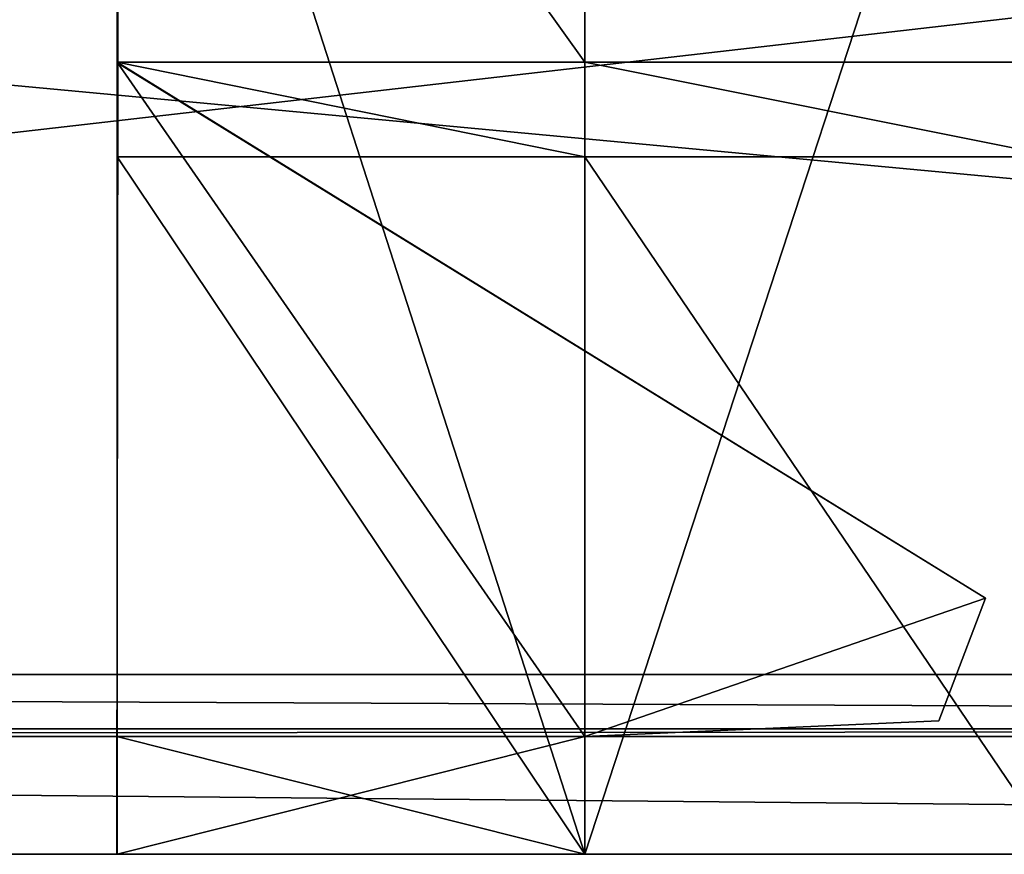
# Model space of a CAD drawing. Extents: x -0.5 to 19.9, y -0.4 to 1.1.
# Tile 29 of 53: x 0.0002 to 0.061, y -0.3523 to -0.3008. Entities that reach past the tile are written whole.
import ezdxf

# ---------------------------------------------------------------- set-up
doc = ezdxf.new("R2010")
doc.units = 0
doc.layers.get('0').update_dxf_attribs({"color": 13, "linetype": 'CONTINUOUS'})

# ---------------------------------------------------------------- blocks, each defined once
blk = doc.blocks.new('GROUP1_1')
for p, q in [((0.006226, -0.352307, 0.970121), (0.006332, -0.263099, 0.97012)), ((0.006256, -0.263099, 1.790316), (0.006256, -0.303434, 1.790346)), ((0.00626, -0.263099, 1.746627), (0.006257, -0.303434, 1.746627)), ((0.006284, -0.303487, 1.045778), (0.006332, -0.263099, 0.97012)), ((0.006284, -0.303487, 1.045778), (0.006325, -0.263099, 1.045778)), ((0.035114, -0.303434, 1.790344), (0.035114, -0.263099, 1.790316)), ((0.035114, -0.263099, 0.97012), (0.035114, -0.352307, 0.970121)), ((0.006228, -0.352307, 1.045778), (0.006284, -0.303487, 1.045778)), ((0.006253, -0.352307, 1.746627), (0.006257, -0.303434, 1.746627)), ((0.006256, -0.303434, 1.790346), (0.035114, -0.303434, 1.790344)), ((0.006256, -0.303434, 1.790346), (0.006256, -0.309275, 1.79035)), ((0.006257, -0.303434, 1.746627), (0.006256, -0.303434, 1.790346)), ((0.059861, -0.336495, 1.746627), (0.006257, -0.303434, 1.746627)), ((0.006257, -0.303434, 1.746627), (0.006284, -0.303487, 1.045778)), ((0.006284, -0.303487, 1.045778), (0.059861, -0.336495, 1.746627)), ((0.006284, -0.303487, 1.045778), (0.059861, -0.336495, 1.045778)), ((0.035114, -0.303434, 1.790344), (0.035114, -0.309275, 1.790348)), ((0.064316, -0.303434, 1.790342), (0.035114, -0.303434, 1.790344)), ((0.035114, -0.309274, 1.821645), (0.006256, -0.309275, 1.821645)), ((0.006256, -0.309275, 1.821645), (0.006256, -0.352307, 1.821645)), ((0.006256, -0.309275, 1.79035), (0.035114, -0.309275, 1.790348)), ((0.006256, -0.309275, 1.79035), (0.006256, -0.309275, 1.821645)), ((0.035114, -0.309275, 1.790348), (0.064316, -0.309274, 1.790346)), ((0.035114, -0.352307, 1.821645), (0.035114, -0.309274, 1.821645)), ((0.064316, -0.309274, 1.821645), (0.035114, -0.309274, 1.821645)), ((0.035114, -0.309274, 1.821645), (0.035114, -0.309275, 1.790348)), ((0.05698, -0.344066, 1.746627), (0.059861, -0.336495, 1.746627)), ((0.059861, -0.336495, 1.045778), (0.05698, -0.344066, 1.045778)), ((0.059861, -0.336495, 1.746627), (0.059861, -0.336495, 1.045778)), ((0.389178, -0.341204, 0.901774), (-0.388256, -0.341204, 0.901774)), ((0.389178, -0.341204, 0.621646), (-0.388256, -0.341204, 0.621646)), ((-0.388256, -0.344555, 0.902627), (0.389178, -0.344555, 0.902627)), ((0.389178, -0.344555, 0.622499), (-0.388256, -0.344555, 0.622499)), ((0.035114, -0.345033, 1.746627), (0.05698, -0.344066, 1.746627)), ((0.05698, -0.344066, 1.045778), (0.035114, -0.345033, 1.045778)), ((0.05698, -0.344066, 1.746627), (0.05698, -0.344066, 1.045778)), ((-0.388256, -0.345033, 0.929784), (0.389178, -0.345033, 0.929784)), ((0.389178, -0.345033, 0.649656), (-0.388256, -0.345033, 0.649656)), ((0.035114, -0.345033, 1.045778), (0.006228, -0.345033, 1.045778)), ((0.006228, -0.345033, 1.045778), (0.006228, -0.352307, 1.045778)), ((0.006253, -0.352307, 1.746627), (0.006253, -0.345033, 1.746627)), ((0.006253, -0.345033, 1.746627), (0.035114, -0.345033, 1.746627)), ((0.035114, -0.345033, 1.045778), (0.035114, -0.345033, 1.746627)), ((0.035114, -0.352307, 1.045778), (0.035114, -0.345033, 1.045778)), ((0.035114, -0.352307, 1.746627), (0.035114, -0.345033, 1.746627)), ((0.389178, -0.352307, 0.691213), (-0.388256, -0.352307, 0.691243)), ((0.389178, -0.352307, 0.929784), (-0.388256, -0.352307, 0.929784)), ((0.389178, -0.352307, 0.024505), (-0.388256, -0.352307, 0.024536)), ((0.389178, -0.352307, 0.649656), (-0.388256, -0.352307, 0.649656)), ((0.035114, -0.352307, 0.970121), (0.006226, -0.352307, 0.970121)), ((0.006226, -0.352307, 0.970121), (0.006228, -0.352307, 1.045778)), ((0.035114, -0.352307, 1.045778), (0.006228, -0.352307, 1.045778)), ((0.006256, -0.352307, 1.821645), (0.006253, -0.352307, 1.746627)), ((0.006253, -0.352307, 1.746627), (0.035114, -0.352307, 1.746627)), ((0.006256, -0.352307, 1.821645), (0.035114, -0.352307, 1.821645)), ((0.064316, -0.352307, 0.970121), (0.035114, -0.352307, 0.970121)), ((0.035114, -0.352307, 1.821645), (0.064316, -0.352307, 1.821645)), ((0.035114, -0.352307, 0.970121), (0.035114, -0.352307, 1.045778)), ((0.035114, -0.352307, 1.746627), (0.035114, -0.352307, 1.821645)), ((0.064316, -0.352307, 1.746627), (0.035114, -0.352307, 1.746627)), ((0.035114, -0.352307, 1.746627), (0.035114, -0.352307, 1.045778)), ((0.035114, -0.352307, 1.045778), (0.064316, -0.352307, 1.045778))]:
    blk.add_line(p, q)
at = {"color": 7}
mesh = blk.add_polyface(dxfattribs=at)
corners = [(0.389178, -0.263099, 0.691213), (-0.388256, -0.352307, 0.691243), (-0.388256, -0.263099, 0.691245), (0.389178, -0.352307, 0.691213)]
mesh.append_faces([[corners[k] for k in face] for face in [(0, 1, 2), (1, 0, 3)]], dxfattribs={"vtx0": -1, "color": 7})
mesh = blk.add_polyface(dxfattribs=at)
corners = [(0.389178, -0.263099, 0.024506), (-0.388256, -0.352307, 0.024536), (-0.388256, -0.263099, 0.024537), (0.389178, -0.352307, 0.024505)]
mesh.append_faces([[corners[k] for k in face] for face in [(0, 1, 2), (1, 0, 3)]], dxfattribs={"vtx0": -1, "color": 7})
mesh = blk.add_polyface(dxfattribs=at)
corners = [(0.006332, -0.263099, 0.97012), (0.035114, -0.352307, 0.970121), (0.006226, -0.352307, 0.970121), (0.035114, -0.263099, 0.97012)]
mesh.append_faces([[corners[k] for k in face] for face in [(0, 1, 2), (1, 0, 3)]], dxfattribs={"vtx0": -1, "color": 7})
mesh = blk.add_polyface(dxfattribs=at)
corners = [(0.006284, -0.303487, 1.045778), (0.006226, -0.352307, 0.970121), (0.006228, -0.352307, 1.045778), (0.006332, -0.263099, 0.97012)]
mesh.append_faces([[corners[k] for k in face] for face in [(0, 1, 2), (1, 0, 3)]], dxfattribs={"vtx0": -1, "color": 7})
mesh = blk.add_polyface(dxfattribs=at)
corners = [(0.035114, -0.303434, 1.790344), (0.006256, -0.263099, 1.790316), (0.006256, -0.303434, 1.790346), (0.035114, -0.263099, 1.790316)]
mesh.append_faces([[corners[k] for k in face] for face in [(0, 1, 2), (1, 0, 3)]], dxfattribs={"vtx0": -1, "color": 7})
mesh = blk.add_polyface(dxfattribs=at)
corners = [(0.006256, -0.263099, 1.790316), (0.006257, -0.303434, 1.746627), (0.006256, -0.303434, 1.790346), (0.00626, -0.263099, 1.746627)]
mesh.append_faces([[corners[k] for k in face] for face in [(0, 1, 2), (1, 0, 3)]], dxfattribs={"vtx0": -1, "color": 7})
mesh = blk.add_polyface(dxfattribs=at)
corners = [(0.006332, -0.263099, 0.97012), (0.006284, -0.303487, 1.045778), (0.006325, -0.263099, 1.045778)]
mesh.append_faces([[corners[k] for k in face] for face in [(0, 1, 2)]], dxfattribs={"color": 7})
mesh = blk.add_polyface(dxfattribs=at)
corners = [(0.064316, -0.263099, 0.97012), (0.035114, -0.352307, 0.970121), (0.035114, -0.263099, 0.97012), (0.064316, -0.352307, 0.970121)]
mesh.append_faces([[corners[k] for k in face] for face in [(0, 1, 2), (1, 0, 3)]], dxfattribs={"vtx0": -1, "color": 7})
mesh = blk.add_polyface(dxfattribs=at)
corners = [(0.064316, -0.303434, 1.790342), (0.035114, -0.263099, 1.790316), (0.035114, -0.303434, 1.790344), (0.064316, -0.263099, 1.790316)]
mesh.append_faces([[corners[k] for k in face] for face in [(0, 1, 2), (1, 0, 3)]], dxfattribs={"vtx0": -1, "color": 7})
mesh = blk.add_polyface(dxfattribs=at)
corners = [(0.389178, -0.341204, 0.901774), (-0.388256, -0.268603, 0.957428), (-0.388256, -0.341204, 0.901774), (0.389178, -0.268603, 0.957428)]
mesh.append_faces([[corners[k] for k in face] for face in [(0, 1, 2), (1, 0, 3)]], dxfattribs={"vtx0": -1, "color": 7})
mesh = blk.add_polyface(dxfattribs=at)
corners = [(0.389178, -0.341204, 0.621646), (-0.388256, -0.268603, 0.6773), (-0.388256, -0.341204, 0.621646), (0.389178, -0.268603, 0.6773)]
mesh.append_faces([[corners[k] for k in face] for face in [(0, 1, 2), (1, 0, 3)]], dxfattribs={"vtx0": -1, "color": 7})
mesh = blk.add_polyface(dxfattribs=at)
corners = [(0.035114, -0.345033, 1.045778), (0.006284, -0.303487, 1.045778), (0.006236, -0.345033, 1.045778), (0.059861, -0.336495, 1.045778), (0.05698, -0.344066, 1.045778)]
mesh.append_faces([[corners[k] for k in face] for face in [(0, 1, 2), (3, 0, 4)]], dxfattribs={"vtx0": -1, "color": 7})
mesh.append_faces([[corners[k] for k in face] for face in [(1, 0, 3)]], dxfattribs={"vtx0": -1, "vtx1": -1, "color": 7})
mesh = blk.add_polyface(dxfattribs=at)
corners = [(0.006256, -0.309275, 1.821645), (0.006253, -0.352307, 1.746627), (0.006256, -0.352307, 1.821645), (0.006256, -0.309275, 1.79035), (0.006257, -0.303434, 1.746627), (0.006256, -0.303434, 1.790346)]
mesh.append_faces([[corners[k] for k in face] for face in [(0, 1, 2), (4, 3, 5)]], dxfattribs={"vtx0": -1, "color": 7})
mesh.append_faces([[corners[k] for k in face] for face in [(1, 0, 3), (3, 4, 1)]], dxfattribs={"vtx0": -1, "vtx2": -1, "color": 7})
mesh = blk.add_polyface(dxfattribs=at)
corners = [(0.006257, -0.303434, 1.746627), (0.035114, -0.345033, 1.746627), (0.006254, -0.345033, 1.746627), (0.059861, -0.336495, 1.746627), (0.05698, -0.344066, 1.746627)]
mesh.append_faces([[corners[k] for k in face] for face in [(0, 1, 2), (1, 3, 4)]], dxfattribs={"vtx0": -1, "color": 7})
mesh.append_faces([[corners[k] for k in face] for face in [(1, 0, 3)]], dxfattribs={"vtx0": -1, "vtx2": -1, "color": 7})
mesh = blk.add_polyface(dxfattribs=at)
corners = [(0.035114, -0.309275, 1.790348), (0.006256, -0.303434, 1.790346), (0.006256, -0.309275, 1.79035), (0.035114, -0.303434, 1.790344)]
mesh.append_faces([[corners[k] for k in face] for face in [(0, 1, 2), (1, 0, 3)]], dxfattribs={"vtx0": -1, "color": 7})
mesh = blk.add_polyface(dxfattribs=at)
corners = [(0.006257, -0.303434, 1.746627), (0.006284, -0.303487, 1.045778), (0.059861, -0.336495, 1.746627)]
mesh.append_faces([[corners[k] for k in face] for face in [(0, 1, 2)]], dxfattribs={"color": 7})
mesh = blk.add_polyface(dxfattribs=at)
corners = [(0.059861, -0.336495, 1.746627), (0.006284, -0.303487, 1.045778), (0.059861, -0.336495, 1.045778)]
mesh.append_faces([[corners[k] for k in face] for face in [(0, 1, 2)]], dxfattribs={"color": 7})
mesh = blk.add_polyface(dxfattribs=at)
corners = [(0.064316, -0.309274, 1.790346), (0.035114, -0.303434, 1.790344), (0.035114, -0.309275, 1.790348), (0.064316, -0.303434, 1.790342)]
mesh.append_faces([[corners[k] for k in face] for face in [(0, 1, 2), (1, 0, 3)]], dxfattribs={"vtx0": -1, "color": 7})
mesh = blk.add_polyface(dxfattribs=at)
corners = [(0.035114, -0.352307, 1.821645), (0.006256, -0.309275, 1.821645), (0.006256, -0.352307, 1.821645), (0.035114, -0.309274, 1.821645)]
mesh.append_faces([[corners[k] for k in face] for face in [(0, 1, 2), (1, 0, 3)]], dxfattribs={"vtx0": -1, "color": 7})
mesh = blk.add_polyface(dxfattribs=at)
corners = [(0.006256, -0.309275, 1.79035), (0.035114, -0.309274, 1.821645), (0.035114, -0.309275, 1.790348), (0.006256, -0.309275, 1.821645)]
mesh.append_faces([[corners[k] for k in face] for face in [(0, 1, 2), (1, 0, 3)]], dxfattribs={"vtx0": -1, "color": 7})
mesh = blk.add_polyface(dxfattribs=at)
corners = [(0.064316, -0.352307, 1.821645), (0.035114, -0.309274, 1.821645), (0.035114, -0.352307, 1.821645), (0.064316, -0.309274, 1.821645)]
mesh.append_faces([[corners[k] for k in face] for face in [(0, 1, 2), (1, 0, 3)]], dxfattribs={"vtx0": -1, "color": 7})
mesh = blk.add_polyface(dxfattribs=at)
corners = [(0.035114, -0.309275, 1.790348), (0.064316, -0.309274, 1.821645), (0.064316, -0.309274, 1.790346), (0.035114, -0.309274, 1.821645)]
mesh.append_faces([[corners[k] for k in face] for face in [(0, 1, 2), (1, 0, 3)]], dxfattribs={"vtx0": -1, "color": 7})
mesh = blk.add_polyface(dxfattribs=at)
corners = [(0.059861, -0.336495, 1.746627), (0.05698, -0.344066, 1.045778), (0.05698, -0.344066, 1.746627), (0.059861, -0.336495, 1.045778)]
mesh.append_faces([[corners[k] for k in face] for face in [(0, 1, 2), (1, 0, 3)]], dxfattribs={"vtx0": -1, "color": 7})
mesh = blk.add_polyface(dxfattribs=at)
corners = [(0.389178, -0.344555, 0.902627), (-0.388256, -0.341204, 0.901774), (-0.388256, -0.344555, 0.902627), (0.389178, -0.341204, 0.901774)]
mesh.append_faces([[corners[k] for k in face] for face in [(0, 1, 2), (1, 0, 3)]], dxfattribs={"vtx0": -1, "color": 7})
mesh = blk.add_polyface(dxfattribs=at)
corners = [(0.389178, -0.344555, 0.622499), (-0.388256, -0.341204, 0.621646), (-0.388256, -0.344555, 0.622499), (0.389178, -0.341204, 0.621646)]
mesh.append_faces([[corners[k] for k in face] for face in [(0, 1, 2), (1, 0, 3)]], dxfattribs={"vtx0": -1, "color": 7})
mesh = blk.add_polyface(dxfattribs=at)
corners = [(-0.388256, -0.345033, 0.929784), (0.389178, -0.344555, 0.902627), (-0.388256, -0.344555, 0.902627), (0.389178, -0.345033, 0.929784)]
mesh.append_faces([[corners[k] for k in face] for face in [(0, 1, 2), (1, 0, 3)]], dxfattribs={"vtx0": -1, "color": 7})
mesh = blk.add_polyface(dxfattribs=at)
corners = [(-0.388256, -0.345033, 0.649656), (0.389178, -0.344555, 0.622499), (-0.388256, -0.344555, 0.622499), (0.389178, -0.345033, 0.649656)]
mesh.append_faces([[corners[k] for k in face] for face in [(0, 1, 2), (1, 0, 3)]], dxfattribs={"vtx0": -1, "color": 7})
mesh = blk.add_polyface(dxfattribs=at)
corners = [(0.035114, -0.345033, 1.746627), (0.05698, -0.344066, 1.045778), (0.035114, -0.345033, 1.045778), (0.05698, -0.344066, 1.746627)]
mesh.append_faces([[corners[k] for k in face] for face in [(0, 1, 2), (1, 0, 3)]], dxfattribs={"vtx0": -1, "color": 7})
mesh = blk.add_polyface(dxfattribs=at)
corners = [(0.389178, -0.352307, 0.929784), (-0.388256, -0.345033, 0.929784), (-0.388256, -0.352307, 0.929784), (0.389178, -0.345033, 0.929784)]
mesh.append_faces([[corners[k] for k in face] for face in [(0, 1, 2), (1, 0, 3)]], dxfattribs={"vtx0": -1, "color": 7})
mesh = blk.add_polyface(dxfattribs=at)
corners = [(0.389178, -0.352307, 0.649656), (-0.388256, -0.345033, 0.649656), (-0.388256, -0.352307, 0.649656), (0.389178, -0.345033, 0.649656)]
mesh.append_faces([[corners[k] for k in face] for face in [(0, 1, 2), (1, 0, 3)]], dxfattribs={"vtx0": -1, "color": 7})
mesh = blk.add_polyface(dxfattribs=at)
corners = [(0.035114, -0.352307, 1.045778), (0.006228, -0.345033, 1.045778), (0.006228, -0.352307, 1.045778), (0.035114, -0.345033, 1.045778)]
mesh.append_faces([[corners[k] for k in face] for face in [(0, 1, 2), (1, 0, 3)]], dxfattribs={"vtx0": -1, "color": 7})
mesh = blk.add_polyface(dxfattribs=at)
corners = [(0.035114, -0.345033, 1.746627), (0.006253, -0.352307, 1.746627), (0.006253, -0.345033, 1.746627), (0.035114, -0.352307, 1.746627)]
mesh.append_faces([[corners[k] for k in face] for face in [(0, 1, 2), (1, 0, 3)]], dxfattribs={"vtx0": -1, "color": 7})
mesh = blk.add_polyface(dxfattribs=at)
corners = [(0.035114, -0.345033, 1.746627), (0.035114, -0.352307, 1.045778), (0.035114, -0.352307, 1.746627), (0.035114, -0.345033, 1.045778)]
mesh.append_faces([[corners[k] for k in face] for face in [(0, 1, 2), (1, 0, 3)]], dxfattribs={"vtx0": -1, "color": 7})
mesh = blk.add_polyface(dxfattribs=at)
corners = [(0.389178, -0.352307, 0.929784), (-0.388256, -0.352307, 0.691243), (0.389178, -0.352307, 0.691213), (-0.388256, -0.352307, 0.929784)]
mesh.append_faces([[corners[k] for k in face] for face in [(0, 1, 2), (1, 0, 3)]], dxfattribs={"vtx0": -1, "color": 7})
mesh = blk.add_polyface(dxfattribs=at)
corners = [(0.389178, -0.352307, 0.649656), (-0.388256, -0.352307, 0.024536), (0.389178, -0.352307, 0.024505), (-0.388256, -0.352307, 0.649656)]
mesh.append_faces([[corners[k] for k in face] for face in [(0, 1, 2), (1, 0, 3)]], dxfattribs={"vtx0": -1, "color": 7})
mesh = blk.add_polyface(dxfattribs=at)
corners = [(0.035114, -0.352307, 1.045778), (0.006226, -0.352307, 0.970121), (0.035114, -0.352307, 0.970121), (0.006228, -0.352307, 1.045778)]
mesh.append_faces([[corners[k] for k in face] for face in [(0, 1, 2), (1, 0, 3)]], dxfattribs={"vtx0": -1, "color": 7})
mesh = blk.add_polyface(dxfattribs=at)
corners = [(0.035114, -0.352307, 1.821645), (0.006253, -0.352307, 1.746627), (0.035114, -0.352307, 1.746627), (0.006256, -0.352307, 1.821645)]
mesh.append_faces([[corners[k] for k in face] for face in [(0, 1, 2), (1, 0, 3)]], dxfattribs={"vtx0": -1, "color": 7})
mesh = blk.add_polyface(dxfattribs=at)
corners = [(0.064316, -0.352307, 1.746627), (0.035114, -0.352307, 1.045778), (0.064316, -0.352307, 1.045778), (0.035114, -0.352307, 1.746627)]
mesh.append_faces([[corners[k] for k in face] for face in [(0, 1, 2), (1, 0, 3)]], dxfattribs={"vtx0": -1, "color": 7})
mesh = blk.add_polyface(dxfattribs=at)
corners = [(0.064316, -0.352307, 1.821645), (0.035114, -0.352307, 1.746627), (0.064316, -0.352307, 1.746627), (0.035114, -0.352307, 1.821645)]
mesh.append_faces([[corners[k] for k in face] for face in [(0, 1, 2), (1, 0, 3)]], dxfattribs={"vtx0": -1, "color": 7})
mesh = blk.add_polyface(dxfattribs=at)
corners = [(0.064316, -0.352307, 1.045778), (0.035114, -0.352307, 0.970121), (0.064316, -0.352307, 0.970121), (0.035114, -0.352307, 1.045778)]
mesh.append_faces([[corners[k] for k in face] for face in [(0, 1, 2), (1, 0, 3)]], dxfattribs={"vtx0": -1, "color": 7})
blk = doc.blocks.new('GROUP0_1')
at = {"color": 7}
blk.add_blockref('GROUP1_1', (0, 0), dxfattribs=at)

msp = doc.modelspace()

# ---------------------------------------------------------------- block references
at = {"color": 7}
msp.add_blockref('GROUP0_1', (0, 0), dxfattribs=at)

doc.saveas('drawing.dxf')
